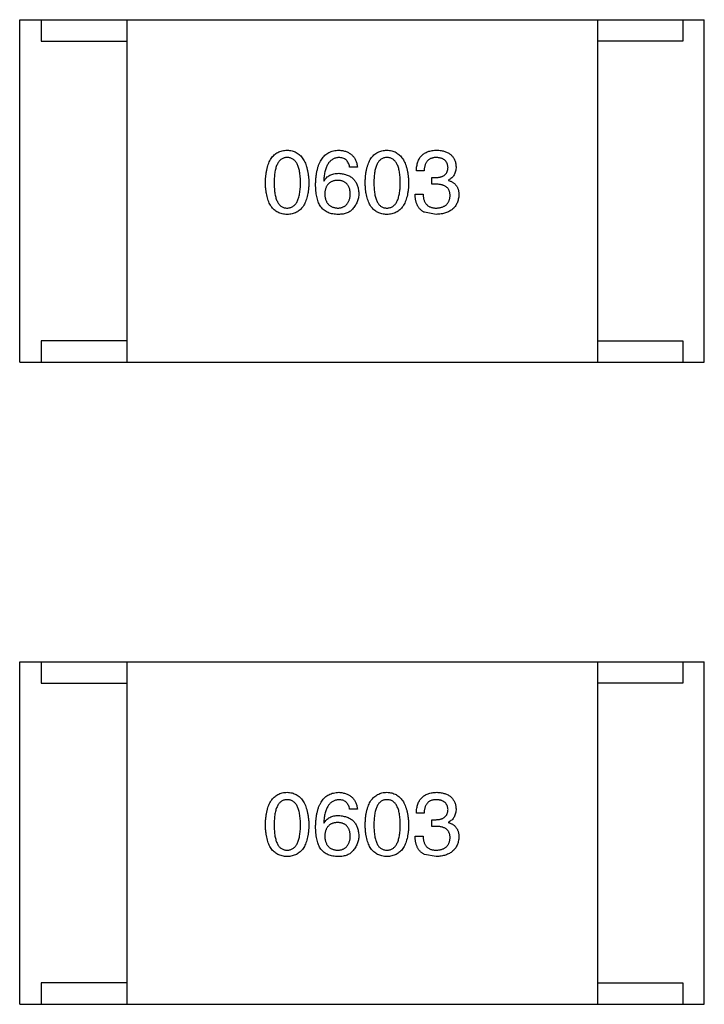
# Model space of a CAD drawing. Header units: inches. Extents: x -39 to 106, y -45 to 75.
# Tile 122 of 222: x 29.37 to 30.97, y -10.63 to -8.33. Entities that reach past the tile are written whole.
import ezdxf

# ---------------------------------------------------------------- set-up
doc = ezdxf.new("R2010")
doc.units = ezdxf.units.IN
doc.header["$LTSCALE"] = 1.21
doc.header["$MEASUREMENT"] = 0
doc.layers.get('0').update_dxf_attribs({"linetype": 'CONTINUOUS'})

msp = doc.modelspace()

# ---------------------------------------------------------------- linework, layer by layer
at = {"color": 7, "linetype": 'Continuous'}
for p, q in [((29.3672, -8.3251), (30.9672, -8.3251)), ((29.3672, -9.1251), (29.3672, -8.3251)), ((29.4172, -8.3251), (29.4172, -8.3751)), ((29.6172, -8.3251), (29.6172, -9.1251)), ((30.7172, -8.3251), (30.7172, -9.1251)), ((30.9172, -8.3251), (30.9172, -8.3751)), ((30.9672, -9.1251), (30.9672, -8.3251)), ((29.4172, -8.3751), (29.6172, -8.3751)), ((30.9172, -8.3751), (30.7172, -8.3751)), ((30.1563, -8.6693), (30.1383, -8.6693)), ((30.3124, -8.6783), (30.2944, -8.6783)), ((30.3305, -8.6939), (30.3403, -8.6939)), ((30.3305, -8.7095), (30.3305, -8.6939)), ((30.0777, -8.7013), (30.0785, -8.7021)), ((30.3395, -8.7095), (30.3305, -8.7095)), ((30.369, -8.6996), (30.369, -8.7004)), ((30.2911, -8.7324), (30.31, -8.7324)), ((30.3403, -8.7799), (30.3133, -8.775)), ((29.6172, -9.0751), (29.4172, -9.0751)), ((29.4172, -9.0751), (29.4172, -9.1251)), ((30.7172, -9.0751), (30.9172, -9.0751)), ((30.9172, -9.0751), (30.9172, -9.1251)), ((29.3672, -9.1251), (30.9672, -9.1251)), ((29.3672, -9.8251), (30.9672, -9.8251)), ((29.3672, -10.6251), (29.3672, -9.8251)), ((29.4172, -9.8251), (29.4172, -9.8751)), ((29.6172, -9.8251), (29.6172, -10.6251)), ((30.7172, -9.8251), (30.7172, -10.6251)), ((30.9172, -9.8251), (30.9172, -9.8751)), ((30.9672, -10.6251), (30.9672, -9.8251)), ((29.4172, -9.8751), (29.6172, -9.8751)), ((30.9172, -9.8751), (30.7172, -9.8751)), ((30.1563, -10.1693), (30.1383, -10.1693)), ((30.3124, -10.1783), (30.2944, -10.1783)), ((30.0777, -10.2013), (30.0785, -10.2021)), ((30.3305, -10.1939), (30.3403, -10.1939)), ((30.3305, -10.2095), (30.3305, -10.1939)), ((30.3395, -10.2095), (30.3305, -10.2095)), ((30.369, -10.1996), (30.369, -10.2004)), ((30.2911, -10.2324), (30.31, -10.2324)), ((30.3403, -10.2799), (30.3133, -10.275)), ((29.6172, -10.5751), (29.4172, -10.5751)), ((29.4172, -10.5751), (29.4172, -10.6251)), ((30.7172, -10.5751), (30.9172, -10.5751)), ((30.9172, -10.5751), (30.9172, -10.6251)), ((29.3672, -10.6251), (30.9672, -10.6251))]:
    msp.add_line(p, q, dxfattribs=at)
for points, knots in [([(29.9414, -8.7062), (29.9415, -8.7031), (29.9417, -8.6972), (29.9425, -8.6887), (29.9436, -8.6807), (29.9451, -8.6733), (29.9469, -8.6664), (29.9492, -8.6602), (29.9518, -8.6545), (29.9548, -8.6494), (29.9582, -8.6449), (29.9619, -8.641), (29.966, -8.6377), (29.9706, -8.6349), (29.9755, -8.6328), (29.9807, -8.6312), (29.9863, -8.6302), (29.9902, -8.63), (29.9922, -8.6299)], [0, 0, 0, 0, 0.088823, 0.172287, 0.250296, 0.323438, 0.392244, 0.456221, 0.516635, 0.573871, 0.628, 0.680335, 0.731489, 0.782557, 0.834044, 0.886738, 0.942089, 1, 1, 1, 1]), ([(29.9922, -8.6472), (29.991, -8.6472), (29.9886, -8.6473), (29.9851, -8.648), (29.9819, -8.6491), (29.9789, -8.6508), (29.9761, -8.6529), (29.9736, -8.6554), (29.9714, -8.6585), (29.9694, -8.662), (29.9676, -8.6659), (29.966, -8.6703), (29.9648, -8.6752), (29.9637, -8.6805), (29.9629, -8.6862), (29.9623, -8.6925), (29.962, -8.6992), (29.9619, -8.7038), (29.9619, -8.7062)], [0, 0, 0, 0, 0.049764, 0.097007, 0.143217, 0.188577, 0.235116, 0.282997, 0.333719, 0.387776, 0.445989, 0.508679, 0.576563, 0.649481, 0.728235, 0.812722, 0.903548, 1, 1, 1, 1]), ([(29.9922, -8.6299), (29.9942, -8.6301), (29.998, -8.6303), (30.0036, -8.6314), (30.0087, -8.633), (30.0136, -8.6352), (30.018, -8.638), (30.0221, -8.6414), (30.0259, -8.6453), (30.0292, -8.6498), (30.0323, -8.6549), (30.0349, -8.6606), (30.0372, -8.6668), (30.0391, -8.6736), (30.0406, -8.6809), (30.0418, -8.6888), (30.0427, -8.6973), (30.0429, -8.7032), (30.043, -8.7062)], [0, 0, 0, 0, 0.057415, 0.112361, 0.16496, 0.216437, 0.267441, 0.318839, 0.371478, 0.426325, 0.483626, 0.544235, 0.608673, 0.677374, 0.750405, 0.828394, 0.911525, 1, 1, 1, 1]), ([(30.0234, -8.7062), (30.0233, -8.7038), (30.0233, -8.6992), (30.0229, -8.6925), (30.0223, -8.6862), (30.0215, -8.6805), (30.0204, -8.6752), (30.0191, -8.6703), (30.0175, -8.6659), (30.0157, -8.662), (30.0136, -8.6585), (30.0113, -8.6554), (30.0087, -8.6529), (30.0059, -8.6508), (30.0028, -8.6491), (29.9995, -8.648), (29.9959, -8.6473), (29.9935, -8.6472), (29.9922, -8.6472)], [0, 0, 0, 0, 0.095719, 0.185854, 0.269738, 0.347952, 0.420315, 0.487894, 0.550245, 0.608186, 0.662454, 0.713283, 0.761375, 0.808209, 0.854301, 0.901312, 0.949396, 1, 1, 1, 1]), ([(30.0588, -8.7095), (30.0589, -8.7063), (30.0591, -8.7002), (30.0599, -8.6913), (30.0611, -8.6831), (30.0627, -8.6754), (30.0646, -8.6683), (30.067, -8.6618), (30.0698, -8.6559), (30.073, -8.6507), (30.0766, -8.6459), (30.0806, -8.6418), (30.085, -8.6383), (30.0898, -8.6354), (30.095, -8.6331), (30.1006, -8.6314), (30.1066, -8.6303), (30.1108, -8.6301), (30.1129, -8.6299)], [0, 0, 0, 0, 0.087517, 0.169686, 0.246944, 0.319347, 0.387088, 0.450961, 0.511075, 0.567974, 0.622351, 0.675039, 0.726853, 0.778688, 0.83093, 0.884738, 0.941043, 1, 1, 1, 1]), ([(30.1129, -8.6472), (30.1116, -8.6473), (30.1091, -8.6474), (30.1054, -8.6483), (30.1019, -8.6495), (30.0987, -8.6511), (30.0956, -8.6531), (30.0929, -8.6555), (30.0904, -8.6583), (30.088, -8.6615), (30.0859, -8.6651), (30.0841, -8.6691), (30.0824, -8.6735), (30.081, -8.6783), (30.0798, -8.6835), (30.0789, -8.6891), (30.0781, -8.695), (30.0778, -8.6991), (30.0777, -8.7013)], [0, 0, 0, 0, 0.054741, 0.107075, 0.158339, 0.208382, 0.258772, 0.310045, 0.362765, 0.417822, 0.475982, 0.537466, 0.602901, 0.673037, 0.747247, 0.826291, 0.910782, 1, 1, 1, 1]), ([(30.1129, -8.6299), (30.1145, -8.6301), (30.1176, -8.6303), (30.1221, -8.631), (30.1264, -8.632), (30.1303, -8.6332), (30.134, -8.6347), (30.1375, -8.6366), (30.1406, -8.6386), (30.1435, -8.6409), (30.1461, -8.6436), (30.1484, -8.6464), (30.1504, -8.6496), (30.1522, -8.653), (30.1537, -8.6567), (30.1548, -8.6607), (30.1558, -8.6649), (30.1562, -8.6678), (30.1563, -8.6693)], [0, 0, 0, 0, 0.073784, 0.144317, 0.211047, 0.274818, 0.336501, 0.395724, 0.453465, 0.510016, 0.566585, 0.622844, 0.680328, 0.739335, 0.800408, 0.863904, 0.93053, 1, 1, 1, 1]), ([(30.1383, -8.6693), (30.1379, -8.6675), (30.1372, -8.6642), (30.1354, -8.6597), (30.133, -8.6558), (30.13, -8.6526), (30.1265, -8.6501), (30.1224, -8.6484), (30.1178, -8.6473), (30.1146, -8.6472), (30.1129, -8.6472)], [0, 0, 0, 0, 0.1439, 0.274233, 0.394478, 0.509388, 0.621911, 0.738504, 0.863414, 1, 1, 1, 1]), ([(30.1746, -8.7062), (30.1747, -8.7031), (30.1749, -8.6972), (30.1756, -8.6887), (30.1767, -8.6807), (30.1782, -8.6733), (30.1801, -8.6664), (30.1824, -8.6602), (30.1849, -8.6545), (30.188, -8.6494), (30.1913, -8.6449), (30.1951, -8.641), (30.1992, -8.6377), (30.2037, -8.6349), (30.2086, -8.6328), (30.2139, -8.6312), (30.2195, -8.6302), (30.2234, -8.63), (30.2254, -8.6299)], [0, 0, 0, 0, 0.088823, 0.172287, 0.250296, 0.323438, 0.392244, 0.456221, 0.516635, 0.573871, 0.628, 0.680335, 0.731489, 0.782557, 0.834044, 0.886738, 0.942089, 1, 1, 1, 1]), ([(30.2254, -8.6472), (30.2241, -8.6472), (30.2218, -8.6473), (30.2183, -8.648), (30.215, -8.6491), (30.212, -8.6508), (30.2093, -8.6529), (30.2068, -8.6554), (30.2045, -8.6585), (30.2025, -8.662), (30.2007, -8.6659), (30.1992, -8.6703), (30.198, -8.6752), (30.1968, -8.6805), (30.196, -8.6862), (30.1955, -8.6925), (30.1951, -8.6992), (30.1951, -8.7038), (30.195, -8.7062)], [0, 0, 0, 0, 0.049764, 0.097007, 0.143217, 0.188577, 0.235116, 0.282997, 0.333719, 0.387776, 0.445989, 0.508679, 0.576563, 0.649481, 0.728235, 0.812722, 0.903548, 1, 1, 1, 1]), ([(30.2254, -8.6299), (30.2273, -8.6301), (30.2312, -8.6303), (30.2367, -8.6314), (30.2419, -8.633), (30.2467, -8.6352), (30.2512, -8.638), (30.2553, -8.6414), (30.259, -8.6453), (30.2624, -8.6498), (30.2654, -8.6549), (30.268, -8.6606), (30.2703, -8.6668), (30.2722, -8.6736), (30.2737, -8.6809), (30.2749, -8.6888), (30.2758, -8.6973), (30.2761, -8.7032), (30.2762, -8.7062)], [0, 0, 0, 0, 0.057415, 0.112361, 0.16496, 0.216437, 0.267441, 0.318839, 0.371478, 0.426325, 0.483626, 0.544235, 0.608673, 0.677374, 0.750405, 0.828394, 0.911525, 1, 1, 1, 1]), ([(30.2565, -8.7062), (30.2565, -8.7038), (30.2565, -8.6992), (30.2561, -8.6925), (30.2555, -8.6862), (30.2547, -8.6805), (30.2536, -8.6752), (30.2523, -8.6703), (30.2507, -8.6659), (30.2489, -8.662), (30.2468, -8.6585), (30.2445, -8.6554), (30.2419, -8.6529), (30.2391, -8.6508), (30.236, -8.6491), (30.2327, -8.648), (30.2291, -8.6473), (30.2266, -8.6472), (30.2254, -8.6472)], [0, 0, 0, 0, 0.095719, 0.185854, 0.269738, 0.347952, 0.420315, 0.487894, 0.550245, 0.608186, 0.662454, 0.713283, 0.761375, 0.808209, 0.854301, 0.901312, 0.949396, 1, 1, 1, 1]), ([(30.2944, -8.6783), (30.2945, -8.6764), (30.2946, -8.6727), (30.2952, -8.6672), (30.2962, -8.6622), (30.2976, -8.6575), (30.2993, -8.6532), (30.3014, -8.6492), (30.3038, -8.6456), (30.3067, -8.6424), (30.3098, -8.6395), (30.3134, -8.637), (30.3172, -8.6349), (30.3215, -8.6332), (30.3261, -8.6318), (30.3311, -8.6308), (30.3364, -8.6301), (30.3401, -8.63), (30.3419, -8.6299)], [0, 0, 0, 0, 0.074804, 0.144899, 0.211458, 0.274554, 0.334363, 0.392059, 0.448123, 0.503024, 0.558154, 0.613471, 0.670844, 0.729926, 0.792003, 0.857405, 0.926768, 1, 1, 1, 1]), ([(30.3411, -8.6472), (30.34, -8.6472), (30.3378, -8.6472), (30.3346, -8.6476), (30.3317, -8.6482), (30.3289, -8.649), (30.3264, -8.6501), (30.324, -8.6515), (30.3219, -8.6531), (30.32, -8.6549), (30.3183, -8.657), (30.3168, -8.6593), (30.3155, -8.6619), (30.3145, -8.6647), (30.3136, -8.6678), (30.313, -8.6711), (30.3126, -8.6746), (30.3125, -8.677), (30.3124, -8.6783)], [0, 0, 0, 0, 0.069877, 0.136363, 0.198671, 0.257968, 0.315462, 0.370709, 0.425568, 0.479847, 0.535753, 0.592303, 0.651386, 0.713311, 0.778642, 0.84836, 0.921866, 1, 1, 1, 1]), ([(30.3682, -8.6701), (30.3681, -8.6692), (30.3679, -8.6675), (30.3674, -8.6649), (30.3668, -8.6626), (30.3659, -8.6604), (30.3649, -8.6583), (30.3636, -8.6565), (30.3622, -8.6548), (30.3606, -8.6533), (30.3588, -8.6519), (30.3568, -8.6507), (30.3547, -8.6497), (30.3523, -8.6488), (30.3498, -8.6482), (30.3471, -8.6477), (30.3442, -8.6473), (30.3422, -8.6472), (30.3411, -8.6472)], [0, 0, 0, 0, 0.067655, 0.132224, 0.194132, 0.253145, 0.309858, 0.366002, 0.421361, 0.47702, 0.532632, 0.590536, 0.65067, 0.713258, 0.779588, 0.848803, 0.921949, 1, 1, 1, 1]), ([(30.3419, -8.6299), (30.3437, -8.63), (30.347, -8.6302), (30.3519, -8.6309), (30.3565, -8.6317), (30.3607, -8.6329), (30.3646, -8.6343), (30.3682, -8.6361), (30.3716, -8.638), (30.3746, -8.6403), (30.3772, -8.6429), (30.3796, -8.6457), (30.3816, -8.6488), (30.3834, -8.6522), (30.3848, -8.6559), (30.3859, -8.6598), (30.3867, -8.6641), (30.3869, -8.667), (30.387, -8.6685)], [0, 0, 0, 0, 0.077845, 0.151584, 0.221397, 0.287366, 0.350104, 0.410398, 0.467998, 0.524388, 0.579979, 0.635152, 0.690917, 0.747936, 0.806661, 0.867861, 0.932479, 1, 1, 1, 1]), ([(30.3403, -8.6939), (30.3414, -8.6938), (30.3435, -8.6937), (30.3466, -8.6934), (30.3495, -8.6928), (30.3522, -8.6921), (30.3546, -8.6913), (30.3569, -8.6902), (30.359, -8.689), (30.3608, -8.6876), (30.3625, -8.686), (30.3639, -8.6842), (30.3652, -8.6823), (30.3662, -8.6802), (30.367, -8.6779), (30.3676, -8.6755), (30.368, -8.6729), (30.3681, -8.671), (30.3682, -8.6701)], [0, 0, 0, 0, 0.079415, 0.154091, 0.22508, 0.29186, 0.355026, 0.415127, 0.472418, 0.528511, 0.583551, 0.638361, 0.693547, 0.750023, 0.807857, 0.868401, 0.932259, 1, 1, 1, 1]), ([(30.387, -8.6685), (30.387, -8.6703), (30.3869, -8.6739), (30.386, -8.6789), (30.3846, -8.6836), (30.3827, -8.6878), (30.3801, -8.6915), (30.3769, -8.6947), (30.3732, -8.6975), (30.3704, -8.6989), (30.369, -8.6996)], [0, 0, 0, 0, 0.143686, 0.277942, 0.40333, 0.521785, 0.638573, 0.755208, 0.874773, 1, 1, 1, 1]), ([(30.0785, -8.7021), (30.0793, -8.7006), (30.081, -8.6978), (30.0842, -8.6941), (30.0879, -8.691), (30.092, -8.6884), (30.0966, -8.6865), (30.1016, -8.685), (30.1071, -8.6842), (30.1109, -8.6841), (30.1129, -8.684)], [0, 0, 0, 0, 0.122276, 0.239997, 0.35611, 0.473903, 0.59404, 0.720428, 0.855383, 1, 1, 1, 1]), ([(30.1129, -8.684), (30.1147, -8.6842), (30.1183, -8.6845), (30.1234, -8.6854), (30.1282, -8.6866), (30.1327, -8.6881), (30.1368, -8.6899), (30.1406, -8.692), (30.144, -8.6945), (30.1472, -8.6973), (30.15, -8.7004), (30.1523, -8.7038), (30.1545, -8.7075), (30.1562, -8.7116), (30.1575, -8.7159), (30.1586, -8.7206), (30.1593, -8.7256), (30.1595, -8.729), (30.1596, -8.7308)], [0, 0, 0, 0, 0.074228, 0.144548, 0.211288, 0.274576, 0.335162, 0.393915, 0.450599, 0.506657, 0.562409, 0.618617, 0.676096, 0.735061, 0.79654, 0.860906, 0.928473, 1, 1, 1, 1]), ([(29.9922, -8.7799), (29.9902, -8.7799), (29.9864, -8.7797), (29.9807, -8.7787), (29.9755, -8.7772), (29.9706, -8.7751), (29.9661, -8.7725), (29.9619, -8.7693), (29.9582, -8.7655), (29.9548, -8.7611), (29.9518, -8.7562), (29.9492, -8.7507), (29.9469, -8.7446), (29.9451, -8.738), (29.9436, -8.7309), (29.9425, -8.7231), (29.9417, -8.7148), (29.9415, -8.7091), (29.9414, -8.7062)], [0, 0, 0, 0, 0.059135, 0.115606, 0.169241, 0.221578, 0.273261, 0.324749, 0.377329, 0.431642, 0.488541, 0.548597, 0.612232, 0.680174, 0.752504, 0.829777, 0.912307, 1, 1, 1, 1]), ([(29.9619, -8.7062), (29.9619, -8.7086), (29.962, -8.7132), (29.9623, -8.7199), (29.9629, -8.7261), (29.9637, -8.7319), (29.9648, -8.7372), (29.966, -8.742), (29.9676, -8.7464), (29.9694, -8.7504), (29.9714, -8.7539), (29.9736, -8.7569), (29.9761, -8.7595), (29.9789, -8.7615), (29.9819, -8.7632), (29.9851, -8.7644), (29.9886, -8.765), (29.991, -8.7651), (29.9922, -8.7652)], [0, 0, 0, 0, 0.096457, 0.187288, 0.27178, 0.350132, 0.423455, 0.491343, 0.554037, 0.612253, 0.666313, 0.717038, 0.764921, 0.811214, 0.856775, 0.902988, 0.950234, 1, 1, 1, 1]), ([(29.9922, -8.7652), (29.9935, -8.7651), (29.9959, -8.765), (29.9995, -8.7642), (30.0028, -8.7629), (30.0059, -8.7612), (30.0087, -8.7591), (30.0113, -8.7565), (30.0136, -8.7535), (30.0157, -8.75), (30.0175, -8.746), (30.0191, -8.7417), (30.0204, -8.7368), (30.0215, -8.7316), (30.0223, -8.7258), (30.0229, -8.7197), (30.0233, -8.7131), (30.0233, -8.7085), (30.0234, -8.7062)], [0, 0, 0, 0, 0.050879, 0.099377, 0.146973, 0.193618, 0.240619, 0.289461, 0.34047, 0.395283, 0.453059, 0.515633, 0.582666, 0.655287, 0.732971, 0.815933, 0.905166, 1, 1, 1, 1]), ([(30.043, -8.7062), (30.0429, -8.7091), (30.0427, -8.7148), (30.042, -8.7231), (30.0409, -8.7309), (30.0394, -8.738), (30.0375, -8.7446), (30.0352, -8.7507), (30.0326, -8.7562), (30.0297, -8.7611), (30.0263, -8.7655), (30.0225, -8.7693), (30.0184, -8.7725), (30.0139, -8.7751), (30.009, -8.7772), (30.0037, -8.7787), (29.9981, -8.7797), (29.9942, -8.7799), (29.9922, -8.7799)], [0, 0, 0, 0, 0.08769, 0.170218, 0.24749, 0.319818, 0.387758, 0.451391, 0.511445, 0.568185, 0.622681, 0.67526, 0.726746, 0.778428, 0.830764, 0.884397, 0.940866, 1, 1, 1, 1]), ([(30.0695, -8.7603), (30.0686, -8.7587), (30.0668, -8.7555), (30.0647, -8.7503), (30.0629, -8.7446), (30.0614, -8.7384), (30.0602, -8.7318), (30.0594, -8.7248), (30.0589, -8.7173), (30.0588, -8.7121), (30.0588, -8.7095)], [0, 0, 0, 0, 0.101889, 0.209155, 0.322694, 0.442863, 0.569758, 0.70479, 0.848502, 1, 1, 1, 1]), ([(30.1104, -8.7004), (30.1093, -8.7005), (30.107, -8.7006), (30.1037, -8.7011), (30.1007, -8.7017), (30.0978, -8.7027), (30.0951, -8.7038), (30.0927, -8.7053), (30.0905, -8.7069), (30.0885, -8.7088), (30.0867, -8.7109), (30.0851, -8.7133), (30.0837, -8.7159), (30.0826, -8.7187), (30.0816, -8.7218), (30.0809, -8.7251), (30.0804, -8.7287), (30.0802, -8.7311), (30.0801, -8.7324)], [0, 0, 0, 0, 0.070453, 0.136523, 0.199866, 0.260392, 0.318446, 0.374657, 0.430182, 0.485556, 0.541071, 0.598396, 0.657208, 0.718642, 0.783247, 0.851631, 0.923928, 1, 1, 1, 1]), ([(30.1399, -8.7316), (30.1399, -8.7304), (30.1397, -8.728), (30.1392, -8.7245), (30.1384, -8.7213), (30.1376, -8.7183), (30.1364, -8.7155), (30.1351, -8.713), (30.1335, -8.7107), (30.1318, -8.7086), (30.1298, -8.7068), (30.1277, -8.7051), (30.1253, -8.7038), (30.1227, -8.7026), (30.1199, -8.7017), (30.1169, -8.7011), (30.1138, -8.7006), (30.1116, -8.7005), (30.1104, -8.7004)], [0, 0, 0, 0, 0.076288, 0.14871, 0.216387, 0.281386, 0.342528, 0.402111, 0.4591, 0.514852, 0.569974, 0.625644, 0.682226, 0.740156, 0.800362, 0.863471, 0.930116, 1, 1, 1, 1]), ([(30.2254, -8.7799), (30.2234, -8.7799), (30.2195, -8.7797), (30.2139, -8.7787), (30.2086, -8.7772), (30.2037, -8.7751), (30.1992, -8.7725), (30.1951, -8.7693), (30.1913, -8.7655), (30.188, -8.7611), (30.1849, -8.7562), (30.1824, -8.7507), (30.1801, -8.7446), (30.1782, -8.738), (30.1767, -8.7309), (30.1756, -8.7231), (30.1749, -8.7148), (30.1747, -8.7091), (30.1746, -8.7062)], [0, 0, 0, 0, 0.059135, 0.115606, 0.169241, 0.221578, 0.273261, 0.324749, 0.377329, 0.431642, 0.488541, 0.548597, 0.612232, 0.680174, 0.752504, 0.829777, 0.912307, 1, 1, 1, 1]), ([(30.195, -8.7062), (30.1951, -8.7086), (30.1951, -8.7132), (30.1955, -8.7199), (30.196, -8.7261), (30.1968, -8.7319), (30.198, -8.7372), (30.1992, -8.742), (30.2007, -8.7464), (30.2025, -8.7504), (30.2045, -8.7539), (30.2068, -8.7569), (30.2093, -8.7595), (30.2121, -8.7615), (30.215, -8.7632), (30.2183, -8.7644), (30.2218, -8.765), (30.2241, -8.7651), (30.2254, -8.7652)], [0, 0, 0, 0, 0.096457, 0.187288, 0.27178, 0.350132, 0.423455, 0.491343, 0.554037, 0.612253, 0.666313, 0.717038, 0.764921, 0.811214, 0.856775, 0.902988, 0.950234, 1, 1, 1, 1]), ([(30.2254, -8.7652), (30.2266, -8.7651), (30.2291, -8.765), (30.2327, -8.7642), (30.236, -8.7629), (30.2391, -8.7612), (30.2419, -8.7591), (30.2444, -8.7565), (30.2468, -8.7535), (30.2488, -8.75), (30.2507, -8.746), (30.2522, -8.7417), (30.2536, -8.7368), (30.2546, -8.7316), (30.2555, -8.7258), (30.2561, -8.7197), (30.2565, -8.7131), (30.2565, -8.7085), (30.2565, -8.7062)], [0, 0, 0, 0, 0.050879, 0.099377, 0.146973, 0.193618, 0.240619, 0.289461, 0.34047, 0.395283, 0.453059, 0.515633, 0.582666, 0.655287, 0.732971, 0.815933, 0.905166, 1, 1, 1, 1]), ([(30.2762, -8.7062), (30.2761, -8.7091), (30.2759, -8.7148), (30.2751, -8.7231), (30.274, -8.7309), (30.2725, -8.738), (30.2706, -8.7446), (30.2684, -8.7507), (30.2658, -8.7562), (30.2628, -8.7611), (30.2594, -8.7655), (30.2557, -8.7693), (30.2515, -8.7725), (30.247, -8.7751), (30.2421, -8.7772), (30.2369, -8.7787), (30.2312, -8.7797), (30.2274, -8.7799), (30.2254, -8.7799)], [0, 0, 0, 0, 0.08769, 0.170218, 0.24749, 0.319818, 0.387758, 0.451391, 0.511445, 0.568185, 0.622681, 0.67526, 0.726746, 0.778428, 0.830764, 0.884397, 0.940866, 1, 1, 1, 1]), ([(30.3731, -8.7365), (30.3731, -8.7354), (30.373, -8.7333), (30.3726, -8.7302), (30.372, -8.7273), (30.3711, -8.7247), (30.3699, -8.7222), (30.3684, -8.72), (30.3667, -8.718), (30.3647, -8.7162), (30.3625, -8.7146), (30.36, -8.7132), (30.3572, -8.712), (30.3541, -8.7111), (30.3508, -8.7103), (30.3473, -8.7098), (30.3435, -8.7095), (30.3408, -8.7095), (30.3395, -8.7095)], [0, 0, 0, 0, 0.066518, 0.129194, 0.188613, 0.245254, 0.300032, 0.353805, 0.407079, 0.461108, 0.516272, 0.574141, 0.634837, 0.699275, 0.767504, 0.840272, 0.917505, 1, 1, 1, 1]), ([(30.369, -8.7004), (30.37, -8.7008), (30.3719, -8.7014), (30.3748, -8.7025), (30.3773, -8.7038), (30.3798, -8.7052), (30.382, -8.7069), (30.384, -8.7086), (30.3859, -8.7105), (30.3875, -8.7125), (30.3889, -8.7147), (30.3902, -8.717), (30.3912, -8.7195), (30.3921, -8.7221), (30.3928, -8.7249), (30.3932, -8.7278), (30.3936, -8.7309), (30.3936, -8.733), (30.3936, -8.734)], [0, 0, 0, 0, 0.069445, 0.136039, 0.200011, 0.261745, 0.322328, 0.381403, 0.438864, 0.496655, 0.554398, 0.612391, 0.672266, 0.733005, 0.79604, 0.861293, 0.928785, 1, 1, 1, 1]), ([(30.0801, -8.7324), (30.0802, -8.7337), (30.0803, -8.7362), (30.0809, -8.7399), (30.0817, -8.7432), (30.0826, -8.7464), (30.0838, -8.7493), (30.0852, -8.752), (30.0868, -8.7544), (30.0887, -8.7566), (30.0907, -8.7586), (30.093, -8.7602), (30.0955, -8.7617), (30.0983, -8.7629), (30.1012, -8.7639), (30.1044, -8.7645), (30.1077, -8.765), (30.1101, -8.7651), (30.1113, -8.7652)], [0, 0, 0, 0, 0.076467, 0.148148, 0.216496, 0.280559, 0.342274, 0.401168, 0.458322, 0.514073, 0.569257, 0.62465, 0.68124, 0.739113, 0.799947, 0.862804, 0.929597, 1, 1, 1, 1]), ([(30.1113, -8.7652), (30.1124, -8.7651), (30.1145, -8.7649), (30.1176, -8.7644), (30.1205, -8.7636), (30.1232, -8.7625), (30.1257, -8.7613), (30.128, -8.7598), (30.1301, -8.758), (30.132, -8.756), (30.1337, -8.7538), (30.1352, -8.7513), (30.1365, -8.7486), (30.1376, -8.7456), (30.1385, -8.7425), (30.1392, -8.739), (30.1397, -8.7354), (30.1399, -8.7329), (30.1399, -8.7316)], [0, 0, 0, 0, 0.066682, 0.130303, 0.190802, 0.248749, 0.30534, 0.361219, 0.415721, 0.471765, 0.528279, 0.586428, 0.64659, 0.710143, 0.776461, 0.846692, 0.921137, 1, 1, 1, 1]), ([(30.1596, -8.7308), (30.1596, -8.7325), (30.1595, -8.736), (30.1588, -8.7411), (30.1576, -8.7459), (30.156, -8.7507), (30.1539, -8.7552), (30.1514, -8.7596), (30.1484, -8.7638), (30.146, -8.7663), (30.1449, -8.7676)], [0, 0, 0, 0, 0.12904, 0.253809, 0.377066, 0.499122, 0.621469, 0.744665, 0.870607, 1, 1, 1, 1]), ([(30.3133, -8.775), (30.3124, -8.7746), (30.3107, -8.7738), (30.3082, -8.7722), (30.306, -8.7706), (30.3038, -8.7687), (30.3019, -8.7667), (30.3001, -8.7644), (30.2985, -8.762), (30.297, -8.7594), (30.2957, -8.7567), (30.2946, -8.7537), (30.2936, -8.7506), (30.2928, -8.7473), (30.2921, -8.7438), (30.2916, -8.7402), (30.2913, -8.7364), (30.2912, -8.7337), (30.2911, -8.7324)], [0, 0, 0, 0, 0.056906, 0.113264, 0.168825, 0.223843, 0.279195, 0.335267, 0.392098, 0.450414, 0.51054, 0.572219, 0.636652, 0.703156, 0.773102, 0.845505, 0.921063, 1, 1, 1, 1]), ([(30.31, -8.7324), (30.31, -8.7337), (30.3101, -8.7363), (30.3106, -8.74), (30.3112, -8.7435), (30.3122, -8.7467), (30.3133, -8.7497), (30.3147, -8.7524), (30.3163, -8.7548), (30.3181, -8.757), (30.3202, -8.7589), (30.3225, -8.7606), (30.3251, -8.7621), (30.3278, -8.7632), (30.3308, -8.7641), (30.3341, -8.7647), (30.3375, -8.7651), (30.3399, -8.7652), (30.3411, -8.7652)], [0, 0, 0, 0, 0.07723, 0.149593, 0.217944, 0.282232, 0.34411, 0.402297, 0.458791, 0.513966, 0.568538, 0.623291, 0.679957, 0.737243, 0.798142, 0.86118, 0.928728, 1, 1, 1, 1]), ([(30.3936, -8.734), (30.3935, -8.7358), (30.3932, -8.7393), (30.3923, -8.7444), (30.3911, -8.7491), (30.3894, -8.7535), (30.3874, -8.7576), (30.385, -8.7613), (30.3822, -8.7647), (30.3791, -8.7677), (30.3755, -8.7704), (30.3716, -8.7728), (30.3673, -8.7749), (30.3626, -8.7765), (30.3576, -8.7779), (30.3522, -8.779), (30.3464, -8.7797), (30.3424, -8.7798), (30.3403, -8.7799)], [0, 0, 0, 0, 0.068236, 0.132937, 0.194125, 0.253174, 0.310181, 0.365986, 0.421096, 0.476216, 0.532352, 0.590232, 0.649824, 0.71274, 0.778406, 0.848058, 0.921922, 1, 1, 1, 1]), ([(30.3411, -8.7652), (30.3424, -8.7651), (30.3447, -8.7649), (30.3482, -8.7644), (30.3514, -8.7637), (30.3545, -8.7628), (30.3573, -8.7618), (30.3598, -8.7604), (30.3622, -8.759), (30.3643, -8.7573), (30.3662, -8.7553), (30.3679, -8.7533), (30.3693, -8.7509), (30.3705, -8.7484), (30.3716, -8.7457), (30.3723, -8.7428), (30.3729, -8.7397), (30.373, -8.7376), (30.3731, -8.7365)], [0, 0, 0, 0, 0.076694, 0.149502, 0.218019, 0.283183, 0.345589, 0.405199, 0.462852, 0.519478, 0.575313, 0.630559, 0.687006, 0.744638, 0.804006, 0.866059, 0.931486, 1, 1, 1, 1]), ([(30.108, -8.7799), (30.1059, -8.7798), (30.1019, -8.7796), (30.0961, -8.7785), (30.0907, -8.7769), (30.0856, -8.7747), (30.0809, -8.772), (30.0767, -8.7686), (30.0728, -8.7648), (30.0706, -8.7618), (30.0695, -8.7603)], [0, 0, 0, 0, 0.137449, 0.267856, 0.393219, 0.514735, 0.63397, 0.753734, 0.874967, 1, 1, 1, 1]), ([(30.1449, -8.7676), (30.1439, -8.7687), (30.142, -8.7708), (30.1386, -8.7734), (30.1347, -8.7756), (30.1302, -8.7774), (30.1254, -8.7787), (30.12, -8.7796), (30.1141, -8.78), (30.1101, -8.78), (30.108, -8.7799)], [0, 0, 0, 0, 0.105033, 0.21147, 0.321511, 0.438526, 0.563605, 0.698055, 0.843218, 1, 1, 1, 1]), ([(29.9414, -10.2062), (29.9415, -10.2031), (29.9417, -10.1972), (29.9425, -10.1887), (29.9436, -10.1807), (29.9451, -10.1733), (29.9469, -10.1664), (29.9492, -10.1602), (29.9518, -10.1545), (29.9548, -10.1494), (29.9582, -10.1449), (29.9619, -10.141), (29.966, -10.1377), (29.9706, -10.1349), (29.9755, -10.1328), (29.9807, -10.1312), (29.9863, -10.1302), (29.9902, -10.13), (29.9922, -10.1299)], [0, 0, 0, 0, 0.088823, 0.172287, 0.250296, 0.323438, 0.392244, 0.456221, 0.516635, 0.573871, 0.628, 0.680335, 0.731489, 0.782557, 0.834044, 0.886738, 0.942089, 1, 1, 1, 1]), ([(29.9922, -10.1299), (29.9942, -10.1301), (29.998, -10.1303), (30.0036, -10.1314), (30.0087, -10.133), (30.0136, -10.1352), (30.018, -10.138), (30.0221, -10.1414), (30.0259, -10.1453), (30.0292, -10.1498), (30.0323, -10.1549), (30.0349, -10.1606), (30.0372, -10.1668), (30.0391, -10.1736), (30.0406, -10.1809), (30.0418, -10.1888), (30.0427, -10.1973), (30.0429, -10.2032), (30.043, -10.2062)], [0, 0, 0, 0, 0.057415, 0.112361, 0.16496, 0.216437, 0.267441, 0.318839, 0.371478, 0.426325, 0.483626, 0.544235, 0.608673, 0.677374, 0.750405, 0.828394, 0.911525, 1, 1, 1, 1]), ([(30.0588, -10.2095), (30.0589, -10.2063), (30.0591, -10.2002), (30.0599, -10.1913), (30.0611, -10.1831), (30.0627, -10.1754), (30.0646, -10.1683), (30.067, -10.1618), (30.0698, -10.1559), (30.073, -10.1507), (30.0766, -10.1459), (30.0806, -10.1418), (30.085, -10.1383), (30.0898, -10.1354), (30.095, -10.1331), (30.1006, -10.1314), (30.1066, -10.1303), (30.1108, -10.1301), (30.1129, -10.1299)], [0, 0, 0, 0, 0.087517, 0.169686, 0.246944, 0.319347, 0.387088, 0.450961, 0.511075, 0.567974, 0.622351, 0.675039, 0.726853, 0.778688, 0.83093, 0.884738, 0.941043, 1, 1, 1, 1]), ([(30.1129, -10.1299), (30.1145, -10.1301), (30.1176, -10.1303), (30.1221, -10.131), (30.1264, -10.132), (30.1303, -10.1332), (30.134, -10.1347), (30.1375, -10.1366), (30.1406, -10.1386), (30.1435, -10.1409), (30.1461, -10.1436), (30.1484, -10.1464), (30.1504, -10.1496), (30.1522, -10.153), (30.1537, -10.1567), (30.1548, -10.1607), (30.1558, -10.1649), (30.1562, -10.1678), (30.1563, -10.1693)], [0, 0, 0, 0, 0.073784, 0.144317, 0.211047, 0.274818, 0.336501, 0.395724, 0.453465, 0.510016, 0.566585, 0.622844, 0.680328, 0.739335, 0.800408, 0.863904, 0.93053, 1, 1, 1, 1]), ([(30.1746, -10.2062), (30.1747, -10.2031), (30.1749, -10.1972), (30.1756, -10.1887), (30.1767, -10.1807), (30.1782, -10.1733), (30.1801, -10.1664), (30.1824, -10.1602), (30.1849, -10.1545), (30.188, -10.1494), (30.1913, -10.1449), (30.1951, -10.141), (30.1992, -10.1377), (30.2037, -10.1349), (30.2086, -10.1328), (30.2139, -10.1312), (30.2195, -10.1302), (30.2234, -10.13), (30.2254, -10.1299)], [0, 0, 0, 0, 0.088823, 0.172287, 0.250296, 0.323438, 0.392244, 0.456221, 0.516635, 0.573871, 0.628, 0.680335, 0.731489, 0.782557, 0.834044, 0.886738, 0.942089, 1, 1, 1, 1]), ([(30.2254, -10.1299), (30.2273, -10.1301), (30.2312, -10.1303), (30.2367, -10.1314), (30.2419, -10.133), (30.2467, -10.1352), (30.2512, -10.138), (30.2553, -10.1414), (30.259, -10.1453), (30.2624, -10.1498), (30.2654, -10.1549), (30.268, -10.1606), (30.2703, -10.1668), (30.2722, -10.1736), (30.2737, -10.1809), (30.2749, -10.1888), (30.2758, -10.1973), (30.2761, -10.2032), (30.2762, -10.2062)], [0, 0, 0, 0, 0.057415, 0.112361, 0.16496, 0.216437, 0.267441, 0.318839, 0.371478, 0.426325, 0.483626, 0.544235, 0.608673, 0.677374, 0.750405, 0.828394, 0.911525, 1, 1, 1, 1]), ([(30.2944, -10.1783), (30.2945, -10.1764), (30.2946, -10.1727), (30.2952, -10.1672), (30.2962, -10.1622), (30.2976, -10.1575), (30.2993, -10.1532), (30.3014, -10.1492), (30.3038, -10.1456), (30.3067, -10.1424), (30.3098, -10.1395), (30.3134, -10.137), (30.3172, -10.1349), (30.3215, -10.1332), (30.3261, -10.1318), (30.3311, -10.1308), (30.3364, -10.1301), (30.3401, -10.13), (30.3419, -10.1299)], [0, 0, 0, 0, 0.074804, 0.144899, 0.211458, 0.274554, 0.334363, 0.392059, 0.448123, 0.503024, 0.558154, 0.613471, 0.670844, 0.729926, 0.792003, 0.857405, 0.926768, 1, 1, 1, 1]), ([(30.3419, -10.1299), (30.3437, -10.13), (30.347, -10.1302), (30.3519, -10.1309), (30.3565, -10.1317), (30.3607, -10.1329), (30.3646, -10.1343), (30.3682, -10.1361), (30.3716, -10.138), (30.3746, -10.1403), (30.3772, -10.1429), (30.3796, -10.1457), (30.3816, -10.1488), (30.3834, -10.1522), (30.3848, -10.1559), (30.3859, -10.1598), (30.3867, -10.1641), (30.3869, -10.167), (30.387, -10.1685)], [0, 0, 0, 0, 0.077845, 0.151584, 0.221397, 0.287366, 0.350104, 0.410398, 0.467998, 0.524388, 0.579979, 0.635152, 0.690917, 0.747936, 0.806661, 0.867861, 0.932479, 1, 1, 1, 1]), ([(29.9922, -10.1472), (29.991, -10.1472), (29.9886, -10.1473), (29.9851, -10.148), (29.9819, -10.1491), (29.9789, -10.1508), (29.9761, -10.1529), (29.9736, -10.1554), (29.9714, -10.1585), (29.9694, -10.162), (29.9676, -10.1659), (29.966, -10.1703), (29.9648, -10.1752), (29.9637, -10.1805), (29.9629, -10.1862), (29.9623, -10.1925), (29.962, -10.1992), (29.9619, -10.2038), (29.9619, -10.2062)], [0, 0, 0, 0, 0.049764, 0.097007, 0.143217, 0.188577, 0.235116, 0.282997, 0.333719, 0.387776, 0.445989, 0.508679, 0.576563, 0.649481, 0.728235, 0.812722, 0.903548, 1, 1, 1, 1]), ([(30.0234, -10.2062), (30.0233, -10.2038), (30.0233, -10.1992), (30.0229, -10.1925), (30.0223, -10.1862), (30.0215, -10.1805), (30.0204, -10.1752), (30.0191, -10.1703), (30.0175, -10.1659), (30.0157, -10.162), (30.0136, -10.1585), (30.0113, -10.1554), (30.0087, -10.1529), (30.0059, -10.1508), (30.0028, -10.1491), (29.9995, -10.148), (29.9959, -10.1473), (29.9935, -10.1472), (29.9922, -10.1472)], [0, 0, 0, 0, 0.095719, 0.185854, 0.269738, 0.347952, 0.420315, 0.487894, 0.550245, 0.608186, 0.662454, 0.713283, 0.761375, 0.808209, 0.854301, 0.901312, 0.949396, 1, 1, 1, 1]), ([(30.1129, -10.1472), (30.1116, -10.1473), (30.1091, -10.1474), (30.1054, -10.1483), (30.1019, -10.1495), (30.0987, -10.1511), (30.0956, -10.1531), (30.0929, -10.1555), (30.0904, -10.1583), (30.088, -10.1615), (30.0859, -10.1651), (30.0841, -10.1691), (30.0824, -10.1735), (30.081, -10.1783), (30.0798, -10.1835), (30.0789, -10.1891), (30.0781, -10.195), (30.0778, -10.1991), (30.0777, -10.2013)], [0, 0, 0, 0, 0.054741, 0.107075, 0.158339, 0.208382, 0.258772, 0.310045, 0.362765, 0.417822, 0.475982, 0.537466, 0.602901, 0.673037, 0.747247, 0.826291, 0.910782, 1, 1, 1, 1]), ([(30.1383, -10.1693), (30.1379, -10.1675), (30.1372, -10.1642), (30.1354, -10.1597), (30.133, -10.1558), (30.13, -10.1526), (30.1265, -10.1501), (30.1224, -10.1484), (30.1178, -10.1473), (30.1146, -10.1472), (30.1129, -10.1472)], [0, 0, 0, 0, 0.1439, 0.274233, 0.394478, 0.509388, 0.621911, 0.738504, 0.863414, 1, 1, 1, 1]), ([(30.2254, -10.1472), (30.2241, -10.1472), (30.2218, -10.1473), (30.2183, -10.148), (30.215, -10.1491), (30.212, -10.1508), (30.2093, -10.1529), (30.2068, -10.1554), (30.2045, -10.1585), (30.2025, -10.162), (30.2007, -10.1659), (30.1992, -10.1703), (30.198, -10.1752), (30.1968, -10.1805), (30.196, -10.1862), (30.1955, -10.1925), (30.1951, -10.1992), (30.1951, -10.2038), (30.195, -10.2062)], [0, 0, 0, 0, 0.049764, 0.097007, 0.143217, 0.188577, 0.235116, 0.282997, 0.333719, 0.387776, 0.445989, 0.508679, 0.576563, 0.649481, 0.728235, 0.812722, 0.903548, 1, 1, 1, 1]), ([(30.2565, -10.2062), (30.2565, -10.2038), (30.2565, -10.1992), (30.2561, -10.1925), (30.2555, -10.1862), (30.2547, -10.1805), (30.2536, -10.1752), (30.2523, -10.1703), (30.2507, -10.1659), (30.2489, -10.162), (30.2468, -10.1585), (30.2445, -10.1554), (30.2419, -10.1529), (30.2391, -10.1508), (30.236, -10.1491), (30.2327, -10.148), (30.2291, -10.1473), (30.2266, -10.1472), (30.2254, -10.1472)], [0, 0, 0, 0, 0.095719, 0.185854, 0.269738, 0.347952, 0.420315, 0.487894, 0.550245, 0.608186, 0.662454, 0.713283, 0.761375, 0.808209, 0.854301, 0.901312, 0.949396, 1, 1, 1, 1]), ([(30.3411, -10.1472), (30.34, -10.1472), (30.3378, -10.1472), (30.3346, -10.1476), (30.3317, -10.1482), (30.3289, -10.149), (30.3264, -10.1501), (30.324, -10.1515), (30.3219, -10.1531), (30.32, -10.1549), (30.3183, -10.157), (30.3168, -10.1593), (30.3155, -10.1619), (30.3145, -10.1647), (30.3136, -10.1678), (30.313, -10.1711), (30.3126, -10.1746), (30.3125, -10.177), (30.3124, -10.1783)], [0, 0, 0, 0, 0.069877, 0.136363, 0.198671, 0.257968, 0.315462, 0.370709, 0.425568, 0.479847, 0.535753, 0.592303, 0.651386, 0.713311, 0.778642, 0.84836, 0.921866, 1, 1, 1, 1]), ([(30.3682, -10.1701), (30.3681, -10.1692), (30.3679, -10.1675), (30.3674, -10.1649), (30.3668, -10.1626), (30.3659, -10.1604), (30.3649, -10.1583), (30.3636, -10.1565), (30.3622, -10.1548), (30.3606, -10.1533), (30.3588, -10.1519), (30.3568, -10.1507), (30.3547, -10.1497), (30.3523, -10.1488), (30.3498, -10.1482), (30.3471, -10.1477), (30.3442, -10.1473), (30.3422, -10.1472), (30.3411, -10.1472)], [0, 0, 0, 0, 0.067655, 0.132224, 0.194132, 0.253145, 0.309858, 0.366002, 0.421361, 0.47702, 0.532632, 0.590536, 0.65067, 0.713258, 0.779588, 0.848803, 0.921949, 1, 1, 1, 1]), ([(30.0785, -10.2021), (30.0793, -10.2006), (30.081, -10.1978), (30.0842, -10.1941), (30.0879, -10.191), (30.092, -10.1884), (30.0966, -10.1865), (30.1016, -10.185), (30.1071, -10.1842), (30.1109, -10.1841), (30.1129, -10.184)], [0, 0, 0, 0, 0.122276, 0.239997, 0.35611, 0.473903, 0.59404, 0.720428, 0.855383, 1, 1, 1, 1]), ([(30.1129, -10.184), (30.1147, -10.1842), (30.1183, -10.1845), (30.1234, -10.1854), (30.1282, -10.1866), (30.1327, -10.1881), (30.1368, -10.1899), (30.1406, -10.192), (30.144, -10.1945), (30.1472, -10.1973), (30.15, -10.2004), (30.1523, -10.2038), (30.1545, -10.2075), (30.1562, -10.2116), (30.1575, -10.2159), (30.1586, -10.2206), (30.1593, -10.2256), (30.1595, -10.229), (30.1596, -10.2308)], [0, 0, 0, 0, 0.074228, 0.144548, 0.211288, 0.274576, 0.335162, 0.393915, 0.450599, 0.506657, 0.562409, 0.618617, 0.676096, 0.735061, 0.79654, 0.860906, 0.928473, 1, 1, 1, 1]), ([(30.3403, -10.1939), (30.3414, -10.1938), (30.3435, -10.1937), (30.3466, -10.1934), (30.3495, -10.1928), (30.3522, -10.1921), (30.3546, -10.1913), (30.3569, -10.1902), (30.359, -10.189), (30.3608, -10.1876), (30.3625, -10.186), (30.3639, -10.1842), (30.3652, -10.1823), (30.3662, -10.1802), (30.367, -10.1779), (30.3676, -10.1755), (30.368, -10.1729), (30.3681, -10.171), (30.3682, -10.1701)], [0, 0, 0, 0, 0.079415, 0.154091, 0.22508, 0.29186, 0.355026, 0.415127, 0.472418, 0.528511, 0.583551, 0.638361, 0.693547, 0.750023, 0.807857, 0.868401, 0.932259, 1, 1, 1, 1]), ([(30.387, -10.1685), (30.387, -10.1703), (30.3869, -10.1739), (30.386, -10.1789), (30.3846, -10.1836), (30.3827, -10.1878), (30.3801, -10.1915), (30.3769, -10.1947), (30.3732, -10.1975), (30.3704, -10.1989), (30.369, -10.1996)], [0, 0, 0, 0, 0.143686, 0.277942, 0.40333, 0.521785, 0.638573, 0.755208, 0.874773, 1, 1, 1, 1]), ([(29.9922, -10.2799), (29.9902, -10.2799), (29.9864, -10.2797), (29.9807, -10.2787), (29.9755, -10.2772), (29.9706, -10.2751), (29.9661, -10.2725), (29.9619, -10.2693), (29.9582, -10.2655), (29.9548, -10.2611), (29.9518, -10.2562), (29.9492, -10.2507), (29.9469, -10.2446), (29.9451, -10.238), (29.9436, -10.2309), (29.9425, -10.2231), (29.9417, -10.2148), (29.9415, -10.2091), (29.9414, -10.2062)], [0, 0, 0, 0, 0.059135, 0.115606, 0.169241, 0.221578, 0.273261, 0.324749, 0.377329, 0.431642, 0.488541, 0.548597, 0.612232, 0.680174, 0.752504, 0.829777, 0.912307, 1, 1, 1, 1]), ([(29.9619, -10.2062), (29.9619, -10.2086), (29.962, -10.2132), (29.9623, -10.2199), (29.9629, -10.2261), (29.9637, -10.2319), (29.9648, -10.2372), (29.966, -10.242), (29.9676, -10.2464), (29.9694, -10.2504), (29.9714, -10.2539), (29.9736, -10.2569), (29.9761, -10.2595), (29.9789, -10.2615), (29.9819, -10.2632), (29.9851, -10.2644), (29.9886, -10.265), (29.991, -10.2651), (29.9922, -10.2652)], [0, 0, 0, 0, 0.096457, 0.187288, 0.27178, 0.350132, 0.423455, 0.491343, 0.554037, 0.612253, 0.666313, 0.717038, 0.764921, 0.811214, 0.856775, 0.902988, 0.950234, 1, 1, 1, 1]), ([(29.9922, -10.2652), (29.9935, -10.2651), (29.9959, -10.265), (29.9995, -10.2642), (30.0028, -10.2629), (30.0059, -10.2612), (30.0087, -10.2591), (30.0113, -10.2565), (30.0136, -10.2535), (30.0157, -10.25), (30.0175, -10.246), (30.0191, -10.2417), (30.0204, -10.2368), (30.0215, -10.2316), (30.0223, -10.2258), (30.0229, -10.2197), (30.0233, -10.2131), (30.0233, -10.2085), (30.0234, -10.2062)], [0, 0, 0, 0, 0.050879, 0.099377, 0.146973, 0.193618, 0.240619, 0.289461, 0.34047, 0.395283, 0.453059, 0.515633, 0.582666, 0.655287, 0.732971, 0.815933, 0.905166, 1, 1, 1, 1]), ([(30.043, -10.2062), (30.0429, -10.2091), (30.0427, -10.2148), (30.042, -10.2231), (30.0409, -10.2309), (30.0394, -10.238), (30.0375, -10.2446), (30.0352, -10.2507), (30.0326, -10.2562), (30.0297, -10.2611), (30.0263, -10.2655), (30.0225, -10.2693), (30.0184, -10.2725), (30.0139, -10.2751), (30.009, -10.2772), (30.0037, -10.2787), (29.9981, -10.2797), (29.9942, -10.2799), (29.9922, -10.2799)], [0, 0, 0, 0, 0.08769, 0.170218, 0.24749, 0.319818, 0.387758, 0.451391, 0.511445, 0.568185, 0.622681, 0.67526, 0.726746, 0.778428, 0.830764, 0.884397, 0.940866, 1, 1, 1, 1]), ([(30.0695, -10.2603), (30.0686, -10.2587), (30.0668, -10.2555), (30.0647, -10.2503), (30.0629, -10.2446), (30.0614, -10.2384), (30.0602, -10.2318), (30.0594, -10.2248), (30.0589, -10.2173), (30.0588, -10.2121), (30.0588, -10.2095)], [0, 0, 0, 0, 0.101889, 0.209155, 0.322694, 0.442863, 0.569758, 0.70479, 0.848502, 1, 1, 1, 1]), ([(30.1104, -10.2004), (30.1093, -10.2005), (30.107, -10.2006), (30.1037, -10.2011), (30.1007, -10.2017), (30.0978, -10.2027), (30.0951, -10.2038), (30.0927, -10.2053), (30.0905, -10.2069), (30.0885, -10.2088), (30.0867, -10.2109), (30.0851, -10.2133), (30.0837, -10.2159), (30.0826, -10.2187), (30.0816, -10.2218), (30.0809, -10.2251), (30.0804, -10.2287), (30.0802, -10.2311), (30.0801, -10.2324)], [0, 0, 0, 0, 0.070453, 0.136523, 0.199866, 0.260392, 0.318446, 0.374657, 0.430182, 0.485556, 0.541071, 0.598396, 0.657208, 0.718642, 0.783247, 0.851631, 0.923928, 1, 1, 1, 1]), ([(30.1399, -10.2316), (30.1399, -10.2304), (30.1397, -10.228), (30.1392, -10.2245), (30.1384, -10.2213), (30.1376, -10.2183), (30.1364, -10.2155), (30.1351, -10.213), (30.1335, -10.2107), (30.1318, -10.2086), (30.1298, -10.2068), (30.1277, -10.2051), (30.1253, -10.2038), (30.1227, -10.2026), (30.1199, -10.2017), (30.1169, -10.2011), (30.1138, -10.2006), (30.1116, -10.2005), (30.1104, -10.2004)], [0, 0, 0, 0, 0.076288, 0.14871, 0.216387, 0.281386, 0.342528, 0.402111, 0.4591, 0.514852, 0.569974, 0.625644, 0.682226, 0.740156, 0.800362, 0.863471, 0.930116, 1, 1, 1, 1]), ([(30.2254, -10.2799), (30.2234, -10.2799), (30.2195, -10.2797), (30.2139, -10.2787), (30.2086, -10.2772), (30.2037, -10.2751), (30.1992, -10.2725), (30.1951, -10.2693), (30.1913, -10.2655), (30.188, -10.2611), (30.1849, -10.2562), (30.1824, -10.2507), (30.1801, -10.2446), (30.1782, -10.238), (30.1767, -10.2309), (30.1756, -10.2231), (30.1749, -10.2148), (30.1747, -10.2091), (30.1746, -10.2062)], [0, 0, 0, 0, 0.059135, 0.115606, 0.169241, 0.221578, 0.273261, 0.324749, 0.377329, 0.431642, 0.488541, 0.548597, 0.612232, 0.680174, 0.752504, 0.829777, 0.912307, 1, 1, 1, 1]), ([(30.195, -10.2062), (30.1951, -10.2086), (30.1951, -10.2132), (30.1955, -10.2199), (30.196, -10.2261), (30.1968, -10.2319), (30.198, -10.2372), (30.1992, -10.242), (30.2007, -10.2464), (30.2025, -10.2504), (30.2045, -10.2539), (30.2068, -10.2569), (30.2093, -10.2595), (30.2121, -10.2615), (30.215, -10.2632), (30.2183, -10.2644), (30.2218, -10.265), (30.2241, -10.2651), (30.2254, -10.2652)], [0, 0, 0, 0, 0.096457, 0.187288, 0.27178, 0.350132, 0.423455, 0.491343, 0.554037, 0.612253, 0.666313, 0.717038, 0.764921, 0.811214, 0.856775, 0.902988, 0.950234, 1, 1, 1, 1]), ([(30.2254, -10.2652), (30.2266, -10.2651), (30.2291, -10.265), (30.2327, -10.2642), (30.236, -10.2629), (30.2391, -10.2612), (30.2419, -10.2591), (30.2444, -10.2565), (30.2468, -10.2535), (30.2488, -10.25), (30.2507, -10.246), (30.2522, -10.2417), (30.2536, -10.2368), (30.2546, -10.2316), (30.2555, -10.2258), (30.2561, -10.2197), (30.2565, -10.2131), (30.2565, -10.2085), (30.2565, -10.2062)], [0, 0, 0, 0, 0.050879, 0.099377, 0.146973, 0.193618, 0.240619, 0.289461, 0.34047, 0.395283, 0.453059, 0.515633, 0.582666, 0.655287, 0.732971, 0.815933, 0.905166, 1, 1, 1, 1]), ([(30.2762, -10.2062), (30.2761, -10.2091), (30.2759, -10.2148), (30.2751, -10.2231), (30.274, -10.2309), (30.2725, -10.238), (30.2706, -10.2446), (30.2684, -10.2507), (30.2658, -10.2562), (30.2628, -10.2611), (30.2594, -10.2655), (30.2557, -10.2693), (30.2515, -10.2725), (30.247, -10.2751), (30.2421, -10.2772), (30.2369, -10.2787), (30.2312, -10.2797), (30.2274, -10.2799), (30.2254, -10.2799)], [0, 0, 0, 0, 0.08769, 0.170218, 0.24749, 0.319818, 0.387758, 0.451391, 0.511445, 0.568185, 0.622681, 0.67526, 0.726746, 0.778428, 0.830764, 0.884397, 0.940866, 1, 1, 1, 1]), ([(30.3731, -10.2365), (30.3731, -10.2354), (30.373, -10.2333), (30.3726, -10.2302), (30.372, -10.2273), (30.3711, -10.2247), (30.3699, -10.2222), (30.3684, -10.22), (30.3667, -10.218), (30.3647, -10.2162), (30.3625, -10.2146), (30.36, -10.2132), (30.3572, -10.212), (30.3541, -10.2111), (30.3508, -10.2103), (30.3473, -10.2098), (30.3435, -10.2095), (30.3408, -10.2095), (30.3395, -10.2095)], [0, 0, 0, 0, 0.066518, 0.129194, 0.188613, 0.245254, 0.300032, 0.353805, 0.407079, 0.461108, 0.516272, 0.574141, 0.634837, 0.699275, 0.767504, 0.840272, 0.917505, 1, 1, 1, 1]), ([(30.369, -10.2004), (30.37, -10.2008), (30.3719, -10.2014), (30.3748, -10.2025), (30.3773, -10.2038), (30.3798, -10.2052), (30.382, -10.2069), (30.384, -10.2086), (30.3859, -10.2105), (30.3875, -10.2125), (30.3889, -10.2147), (30.3902, -10.217), (30.3912, -10.2195), (30.3921, -10.2221), (30.3928, -10.2249), (30.3932, -10.2278), (30.3936, -10.2309), (30.3936, -10.233), (30.3936, -10.234)], [0, 0, 0, 0, 0.069445, 0.136039, 0.200011, 0.261745, 0.322328, 0.381403, 0.438864, 0.496655, 0.554398, 0.612391, 0.672266, 0.733005, 0.79604, 0.861293, 0.928785, 1, 1, 1, 1]), ([(30.0801, -10.2324), (30.0802, -10.2337), (30.0803, -10.2362), (30.0809, -10.2399), (30.0817, -10.2432), (30.0826, -10.2464), (30.0838, -10.2493), (30.0852, -10.252), (30.0868, -10.2544), (30.0887, -10.2566), (30.0907, -10.2586), (30.093, -10.2602), (30.0955, -10.2617), (30.0983, -10.2629), (30.1012, -10.2639), (30.1044, -10.2645), (30.1077, -10.265), (30.1101, -10.2651), (30.1113, -10.2652)], [0, 0, 0, 0, 0.076467, 0.148148, 0.216496, 0.280559, 0.342274, 0.401168, 0.458322, 0.514073, 0.569257, 0.62465, 0.68124, 0.739113, 0.799947, 0.862804, 0.929597, 1, 1, 1, 1]), ([(30.1113, -10.2652), (30.1124, -10.2651), (30.1145, -10.2649), (30.1176, -10.2644), (30.1205, -10.2636), (30.1232, -10.2625), (30.1257, -10.2613), (30.128, -10.2598), (30.1301, -10.258), (30.132, -10.256), (30.1337, -10.2538), (30.1352, -10.2513), (30.1365, -10.2486), (30.1376, -10.2456), (30.1385, -10.2425), (30.1392, -10.239), (30.1397, -10.2354), (30.1399, -10.2329), (30.1399, -10.2316)], [0, 0, 0, 0, 0.066682, 0.130303, 0.190802, 0.248749, 0.30534, 0.361219, 0.415721, 0.471765, 0.528279, 0.586428, 0.64659, 0.710143, 0.776461, 0.846692, 0.921137, 1, 1, 1, 1]), ([(30.1596, -10.2308), (30.1596, -10.2325), (30.1595, -10.236), (30.1588, -10.2411), (30.1576, -10.2459), (30.156, -10.2507), (30.1539, -10.2552), (30.1514, -10.2596), (30.1484, -10.2638), (30.146, -10.2663), (30.1449, -10.2676)], [0, 0, 0, 0, 0.12904, 0.253809, 0.377066, 0.499122, 0.621469, 0.744665, 0.870607, 1, 1, 1, 1]), ([(30.3133, -10.275), (30.3124, -10.2746), (30.3107, -10.2738), (30.3082, -10.2722), (30.306, -10.2706), (30.3038, -10.2687), (30.3019, -10.2667), (30.3001, -10.2644), (30.2985, -10.262), (30.297, -10.2594), (30.2957, -10.2567), (30.2946, -10.2537), (30.2936, -10.2506), (30.2928, -10.2473), (30.2921, -10.2438), (30.2916, -10.2402), (30.2913, -10.2364), (30.2912, -10.2337), (30.2911, -10.2324)], [0, 0, 0, 0, 0.056906, 0.113264, 0.168825, 0.223843, 0.279195, 0.335267, 0.392098, 0.450414, 0.51054, 0.572219, 0.636652, 0.703156, 0.773102, 0.845505, 0.921063, 1, 1, 1, 1]), ([(30.31, -10.2324), (30.31, -10.2337), (30.3101, -10.2363), (30.3106, -10.24), (30.3112, -10.2435), (30.3122, -10.2467), (30.3133, -10.2497), (30.3147, -10.2524), (30.3163, -10.2548), (30.3181, -10.257), (30.3202, -10.2589), (30.3225, -10.2606), (30.3251, -10.2621), (30.3278, -10.2632), (30.3308, -10.2641), (30.3341, -10.2647), (30.3375, -10.2651), (30.3399, -10.2652), (30.3411, -10.2652)], [0, 0, 0, 0, 0.07723, 0.149593, 0.217944, 0.282232, 0.34411, 0.402297, 0.458791, 0.513966, 0.568538, 0.623291, 0.679957, 0.737243, 0.798142, 0.86118, 0.928728, 1, 1, 1, 1]), ([(30.3936, -10.234), (30.3935, -10.2358), (30.3932, -10.2393), (30.3923, -10.2444), (30.3911, -10.2491), (30.3894, -10.2535), (30.3874, -10.2576), (30.385, -10.2613), (30.3822, -10.2647), (30.3791, -10.2677), (30.3755, -10.2704), (30.3716, -10.2728), (30.3673, -10.2749), (30.3626, -10.2765), (30.3576, -10.2779), (30.3522, -10.279), (30.3464, -10.2797), (30.3424, -10.2798), (30.3403, -10.2799)], [0, 0, 0, 0, 0.068236, 0.132937, 0.194125, 0.253174, 0.310181, 0.365986, 0.421096, 0.476216, 0.532352, 0.590232, 0.649824, 0.71274, 0.778406, 0.848058, 0.921922, 1, 1, 1, 1]), ([(30.3411, -10.2652), (30.3424, -10.2651), (30.3447, -10.2649), (30.3482, -10.2644), (30.3514, -10.2637), (30.3545, -10.2628), (30.3573, -10.2618), (30.3598, -10.2604), (30.3622, -10.259), (30.3643, -10.2573), (30.3662, -10.2553), (30.3679, -10.2533), (30.3693, -10.2509), (30.3705, -10.2484), (30.3716, -10.2457), (30.3723, -10.2428), (30.3729, -10.2397), (30.373, -10.2376), (30.3731, -10.2365)], [0, 0, 0, 0, 0.076694, 0.149502, 0.218019, 0.283183, 0.345589, 0.405199, 0.462852, 0.519478, 0.575313, 0.630559, 0.687006, 0.744638, 0.804006, 0.866059, 0.931486, 1, 1, 1, 1]), ([(30.108, -10.2799), (30.1059, -10.2798), (30.1019, -10.2796), (30.0961, -10.2785), (30.0907, -10.2769), (30.0856, -10.2747), (30.0809, -10.272), (30.0767, -10.2686), (30.0728, -10.2648), (30.0706, -10.2618), (30.0695, -10.2603)], [0, 0, 0, 0, 0.137449, 0.267856, 0.393219, 0.514735, 0.63397, 0.753734, 0.874967, 1, 1, 1, 1]), ([(30.1449, -10.2676), (30.1439, -10.2687), (30.142, -10.2708), (30.1386, -10.2734), (30.1347, -10.2756), (30.1302, -10.2774), (30.1254, -10.2787), (30.12, -10.2796), (30.1141, -10.28), (30.1101, -10.28), (30.108, -10.2799)], [0, 0, 0, 0, 0.105033, 0.21147, 0.321511, 0.438526, 0.563605, 0.698055, 0.843218, 1, 1, 1, 1])]:
    msp.add_open_spline(points, degree=3, knots=knots, dxfattribs=at)

doc.saveas('drawing.dxf')
